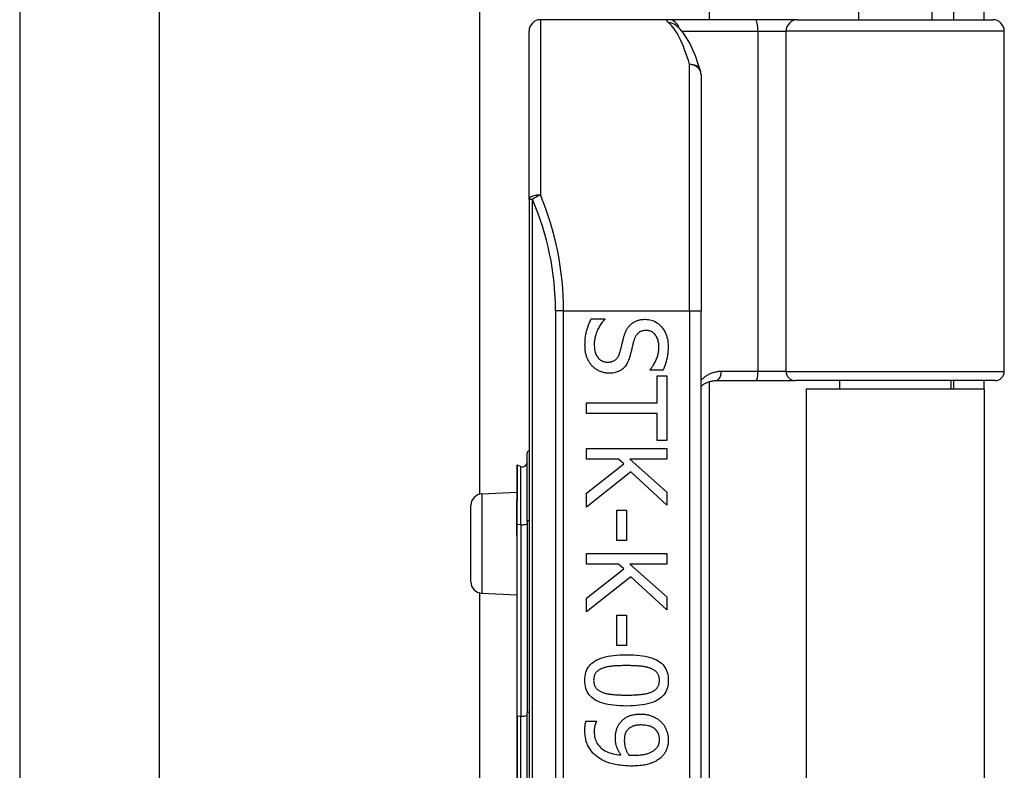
# Model space of a CAD drawing. Header units: inches. Extents: x 0 to 101, y -11 to 66.
# Tile 56 of 118: x 27.5 to 29.58, y 27.81 to 29.4. Entities that reach past the tile are written whole.
import ezdxf

# ---------------------------------------------------------------- set-up
doc = ezdxf.new("R2010")
doc.units = ezdxf.units.IN
doc.header["$LTSCALE"] = 6.067211
doc.header["$MEASUREMENT"] = 0
doc.layers.add('Visible Edges(ANSI)', color=7, linetype='Continuous', lineweight=25)
doc.layers.add('Visible Tangent Edges(ANSI)', color=7, linetype='Continuous', lineweight=25)

msp = doc.modelspace()

# ---------------------------------------------------------------- linework, layer by layer
at = {"layer": 'Visible Edges(ANSI)'}
for p, q in [((28.4689, 28.3965), (28.4689, 41.2476)), ((28.9538, 40.2436), (28.9538, 29.4004)), ((27.496, 29.6419), (27.496, 26.2484)), ((29.2697, 29.5896), (29.2697, 29.4004)), ((29.4249, 29.5896), (29.4249, 29.4004)), ((27.7906, 29.5359), (27.7906, 26.3543)), ((29.4705, 29.4386), (29.4705, 29.4004)), ((29.5358, 29.4004), (29.5358, 29.4386)), ((28.8677, 29.4004), (28.5974, 29.4004)), ((29.0518, 29.4004), (28.8677, 29.4004)), ((28.8834, 29.3889), (28.8828, 29.3893)), ((29.1409, 29.4004), (29.0518, 29.4004)), ((29.1409, 29.4004), (29.554, 29.4004)), ((28.5732, 29.0199), (28.5732, 29.3762)), ((29.5783, 28.656), (29.5783, 29.3762)), ((28.9369, 29.285), (28.9369, 28.7846)), ((28.5732, 29.0199), (28.5732, 26.7015)), ((28.9369, 26.9369), (28.9369, 28.7846)), ((28.7047, 28.7676), (28.7331, 28.7676)), ((28.7331, 28.7676), (28.7331, 28.766)), ((28.8294, 28.6588), (28.8294, 28.6605)), ((28.8563, 28.6588), (28.8294, 28.6588)), ((28.8442, 28.6466), (28.8643, 28.6466)), ((28.8442, 28.5897), (28.8442, 28.6466)), ((28.8643, 28.6466), (28.8643, 28.5102)), ((28.9538, 28.6343), (28.9538, 27.0871)), ((28.9686, 28.6366), (29.0529, 28.6366)), ((29.0529, 28.6366), (29.1361, 28.6366)), ((29.5589, 28.6366), (29.1361, 28.6366)), ((29.2297, 28.6366), (29.2297, 28.6189)), ((29.4649, 28.6366), (29.4649, 28.6189)), ((29.4705, 28.6366), (29.4705, 28.6189)), ((29.5358, 28.6189), (29.5358, 28.6366)), ((29.5358, 28.6189), (29.1589, 28.6189)), ((29.1589, 28.6189), (29.1589, 27.1026)), ((29.5358, 28.6189), (29.5358, 27.1026)), ((28.6946, 28.5671), (28.6946, 28.5897)), ((28.6946, 28.5897), (28.8442, 28.5897)), ((28.8442, 28.5671), (28.6946, 28.5671)), ((28.8442, 28.5102), (28.8442, 28.5671)), ((28.8643, 28.5102), (28.8442, 28.5102)), ((28.6946, 28.493), (28.8643, 28.493)), ((28.6946, 28.4704), (28.6946, 28.493)), ((28.8643, 28.493), (28.8643, 28.4704)), ((28.5691, 28.3389), (28.5691, 28.4835)), ((28.7624, 28.4704), (28.6946, 28.4704)), ((28.7735, 28.4605), (28.7624, 28.4704)), ((28.7863, 28.4704), (28.8643, 28.4008)), ((28.8643, 28.4704), (28.7863, 28.4704)), ((28.5471, 28.4574), (28.5471, 28.3827)), ((28.5561, 28.4548), (28.5477, 28.4579)), ((28.6946, 28.3985), (28.7735, 28.4605)), ((28.7885, 28.4436), (28.6946, 28.3692)), ((28.8643, 28.3733), (28.7885, 28.4436)), ((28.4735, 28.3971), (28.5471, 28.4003)), ((28.5471, 28.3827), (28.5471, 28.3819)), ((28.5471, 28.3326), (28.5471, 28.3819)), ((28.6946, 28.3692), (28.6946, 28.3985)), ((28.8643, 28.4008), (28.8643, 28.3733)), ((28.45, 28.2112), (28.45, 28.3725)), ((28.7585, 28.3626), (28.7792, 28.3626)), ((28.7585, 28.2983), (28.7585, 28.3626)), ((28.7792, 28.3626), (28.7792, 28.2983)), ((28.5471, 28.3326), (28.5471, 28.3168)), ((28.5691, 28.3389), (28.5691, 27.9338)), ((28.5471, 28.3168), (28.5471, 28.3098)), ((28.5471, 28.3098), (28.5471, 27.9274)), ((28.7792, 28.2983), (28.7585, 28.2983)), ((28.6946, 28.271), (28.8643, 28.271)), ((28.6946, 28.2484), (28.6946, 28.271)), ((28.8643, 28.271), (28.8643, 28.2484)), ((28.7624, 28.2484), (28.6946, 28.2484)), ((28.6946, 28.1765), (28.7735, 28.2385)), ((28.7735, 28.2385), (28.7624, 28.2484)), ((28.7863, 28.2484), (28.8643, 28.1788)), ((28.8643, 28.2484), (28.7863, 28.2484)), ((28.7885, 28.2216), (28.6946, 28.1472)), ((28.8643, 28.1513), (28.7885, 28.2216)), ((28.4689, 27.5343), (28.4689, 28.1872)), ((28.4735, 28.1866), (28.5471, 28.1834)), ((28.6946, 28.1472), (28.6946, 28.1765)), ((28.8643, 28.1788), (28.8643, 28.1513)), ((28.7585, 28.1406), (28.7792, 28.1406)), ((28.7585, 28.0763), (28.7585, 28.1406)), ((28.7792, 28.1406), (28.7792, 28.0763)), ((28.7792, 28.0763), (28.7585, 28.0763)), ((28.5471, 27.9274), (28.5471, 27.794)), ((28.5691, 27.7876), (28.5691, 27.9338)), ((28.6936, 27.9164), (28.7155, 27.9164)), ((28.7155, 27.9164), (28.7155, 27.9153))]:
    msp.add_line(p, q, dxfattribs=at)
at = {"layer": 'Visible Edges(ANSI)', "flags": 128}
for points in [[(28.9358, 29.2921), (28.9304, 29.3086), (28.9249, 29.3238), (28.919, 29.3377), (28.9129, 29.3504), (28.9065, 29.3618), (28.8995, 29.3721), (28.8919, 29.3811), (28.8834, 29.3889)], [(28.6915, 28.7119), (28.6916, 28.715), (28.6916, 28.7179), (28.6918, 28.7208), (28.692, 28.7236), (28.6922, 28.7263), (28.6925, 28.729), (28.6928, 28.7316), (28.6932, 28.7341), (28.6937, 28.7365), (28.6942, 28.7388), (28.6948, 28.7411), (28.6954, 28.7433), (28.696, 28.7454), (28.6967, 28.7476), (28.6974, 28.7497), (28.6981, 28.7517), (28.6989, 28.7538), (28.6997, 28.7558), (28.7004, 28.7579), (28.7013, 28.7599), (28.7021, 28.7618), (28.703, 28.7638), (28.7038, 28.7657), (28.7047, 28.7676)], [(28.7331, 28.766), (28.7314, 28.7641), (28.7297, 28.7622), (28.7281, 28.7602), (28.7266, 28.7582), (28.7252, 28.7562), (28.7238, 28.7541), (28.7225, 28.752), (28.7212, 28.7498), (28.72, 28.7476), (28.7189, 28.7454), (28.7178, 28.7431), (28.7168, 28.7408), (28.7159, 28.7384), (28.7151, 28.7361), (28.7143, 28.7338), (28.7136, 28.7315), (28.713, 28.7292), (28.7125, 28.7269), (28.7121, 28.7247), (28.7117, 28.7224), (28.7114, 28.7202), (28.7112, 28.718), (28.7111, 28.7158), (28.7111, 28.7136)], [(28.7881, 28.7554), (28.789, 28.7563), (28.79, 28.7571), (28.791, 28.7579), (28.7921, 28.7586), (28.7931, 28.7593), (28.7942, 28.76), (28.7953, 28.7607), (28.7965, 28.7613), (28.7976, 28.7619), (28.7988, 28.7625), (28.8, 28.763), (28.8013, 28.7635), (28.8026, 28.764), (28.8039, 28.7644), (28.8052, 28.7648), (28.8066, 28.7651), (28.808, 28.7654), (28.8094, 28.7657), (28.8109, 28.7659), (28.8124, 28.7661), (28.814, 28.7662), (28.8155, 28.7663), (28.8171, 28.7664), (28.8188, 28.7664)], [(28.8188, 28.7664), (28.8222, 28.7663), (28.8255, 28.766), (28.8287, 28.7654), (28.8318, 28.7646), (28.8348, 28.7636), (28.8377, 28.7624), (28.8406, 28.7609), (28.8433, 28.7593), (28.846, 28.7574), (28.8485, 28.7552), (28.851, 28.7529), (28.8534, 28.7503), (28.8556, 28.7476), (28.8576, 28.7447), (28.8595, 28.7417), (28.8611, 28.7386), (28.8626, 28.7354), (28.8638, 28.732), (28.8649, 28.7285), (28.8658, 28.7249), (28.8664, 28.7212), (28.8669, 28.7174), (28.8672, 28.7134), (28.8673, 28.7093)], [(28.7731, 28.7273), (28.7735, 28.7288), (28.7739, 28.7302), (28.7743, 28.7316), (28.7748, 28.733), (28.7753, 28.7344), (28.7757, 28.7357), (28.7762, 28.737), (28.7767, 28.7383), (28.7773, 28.7395), (28.7778, 28.7407), (28.7784, 28.7419), (28.7789, 28.7431), (28.7795, 28.7442), (28.7802, 28.7454), (28.7808, 28.7465), (28.7815, 28.7475), (28.7822, 28.7486), (28.783, 28.7496), (28.7838, 28.7507), (28.7846, 28.7516), (28.7854, 28.7526), (28.7863, 28.7536), (28.7872, 28.7545), (28.7881, 28.7554)], [(28.8211, 28.7429), (28.8193, 28.7428), (28.8176, 28.7427), (28.816, 28.7425), (28.8144, 28.7422), (28.8129, 28.7419), (28.8115, 28.7415), (28.8101, 28.7409), (28.8087, 28.7403), (28.8074, 28.7397), (28.8062, 28.7389), (28.8051, 28.7381), (28.804, 28.7372), (28.8029, 28.7362), (28.8019, 28.7351), (28.801, 28.734), (28.8001, 28.7328), (28.7993, 28.7315), (28.7985, 28.7302), (28.7977, 28.7288), (28.797, 28.7273), (28.7964, 28.7258), (28.7958, 28.7242), (28.7952, 28.7225), (28.7947, 28.7207)], [(28.8478, 28.7078), (28.8477, 28.7104), (28.8476, 28.7129), (28.8473, 28.7153), (28.847, 28.7176), (28.8465, 28.7198), (28.8459, 28.722), (28.8453, 28.7241), (28.8445, 28.7261), (28.8436, 28.728), (28.8427, 28.7298), (28.8416, 28.7315), (28.8404, 28.7332), (28.8392, 28.7347), (28.8378, 28.7361), (28.8365, 28.7374), (28.835, 28.7386), (28.8335, 28.7396), (28.8319, 28.7405), (28.8303, 28.7412), (28.8286, 28.7418), (28.8268, 28.7423), (28.825, 28.7426), (28.8231, 28.7428), (28.8211, 28.7429)], [(28.7654, 28.6967), (28.7658, 28.698), (28.7661, 28.6992), (28.7665, 28.7005), (28.7668, 28.7017), (28.7671, 28.703), (28.7674, 28.7042), (28.7677, 28.7054), (28.768, 28.7065), (28.7683, 28.7077), (28.7686, 28.7088), (28.7689, 28.7099), (28.7691, 28.711), (28.7694, 28.7122), (28.7696, 28.7133), (28.7699, 28.7145), (28.7702, 28.7158), (28.7705, 28.717), (28.7709, 28.7184), (28.7712, 28.7198), (28.7716, 28.7212), (28.7719, 28.7227), (28.7723, 28.7242), (28.7727, 28.7257), (28.7731, 28.7273)], [(28.7947, 28.7207), (28.7944, 28.7195), (28.794, 28.7183), (28.7937, 28.717), (28.7934, 28.7156), (28.793, 28.7142), (28.7926, 28.7128), (28.7923, 28.7113), (28.7919, 28.7098), (28.7915, 28.7082), (28.7911, 28.7066), (28.7907, 28.7049), (28.7903, 28.7032), (28.7899, 28.7015), (28.7895, 28.6998), (28.7891, 28.6982), (28.7887, 28.6967), (28.7883, 28.6952), (28.7879, 28.6937), (28.7875, 28.6923), (28.7872, 28.6909), (28.7868, 28.6896), (28.7865, 28.6883), (28.7861, 28.6871), (28.7858, 28.6859)], [(28.7069, 28.6676), (28.7057, 28.669), (28.7046, 28.6704), (28.7034, 28.6718), (28.7024, 28.6733), (28.7013, 28.6748), (28.7004, 28.6763), (28.6994, 28.6779), (28.6986, 28.6794), (28.6977, 28.6811), (28.697, 28.6827), (28.6962, 28.6844), (28.6955, 28.6861), (28.6949, 28.6878), (28.6943, 28.6897), (28.6938, 28.6916), (28.6933, 28.6935), (28.6929, 28.6956), (28.6925, 28.6977), (28.6922, 28.6999), (28.692, 28.7022), (28.6918, 28.7045), (28.6916, 28.7069), (28.6916, 28.7094), (28.6915, 28.7119)], [(28.7111, 28.7136), (28.7111, 28.7105), (28.7113, 28.7076), (28.7116, 28.7048), (28.7119, 28.7021), (28.7124, 28.6996), (28.713, 28.6972), (28.7137, 28.6949), (28.7145, 28.6927), (28.7154, 28.6907), (28.7165, 28.6888), (28.7176, 28.687), (28.7188, 28.6853), (28.7202, 28.6838), (28.7216, 28.6824), (28.723, 28.6811), (28.7246, 28.68), (28.7262, 28.679), (28.7279, 28.6782), (28.7296, 28.6774), (28.7314, 28.6768), (28.7333, 28.6764), (28.7353, 28.676), (28.7373, 28.6758), (28.7394, 28.6758)], [(28.7394, 28.6758), (28.7411, 28.6758), (28.7427, 28.6759), (28.7443, 28.6761), (28.7458, 28.6763), (28.7472, 28.6766), (28.7486, 28.677), (28.75, 28.6775), (28.7513, 28.678), (28.7525, 28.6786), (28.7537, 28.6792), (28.7548, 28.68), (28.7559, 28.6808), (28.7569, 28.6817), (28.7579, 28.6826), (28.7589, 28.6837), (28.7598, 28.6848), (28.7606, 28.686), (28.7614, 28.6873), (28.7622, 28.6886), (28.7629, 28.6901), (28.7636, 28.6916), (28.7643, 28.6932), (28.7648, 28.6949), (28.7654, 28.6967)], [(28.8294, 28.6605), (28.8306, 28.6619), (28.8318, 28.6633), (28.8329, 28.6648), (28.8341, 28.6664), (28.8352, 28.668), (28.8363, 28.6697), (28.8374, 28.6715), (28.8384, 28.6733), (28.8394, 28.6752), (28.8404, 28.6772), (28.8414, 28.6792), (28.8423, 28.6813), (28.8432, 28.6834), (28.844, 28.6855), (28.8447, 28.6877), (28.8453, 28.6898), (28.8459, 28.692), (28.8464, 28.6942), (28.8468, 28.6964), (28.8472, 28.6987), (28.8474, 28.7009), (28.8476, 28.7032), (28.8477, 28.7055), (28.8478, 28.7078)], [(28.8673, 28.7093), (28.8673, 28.7069), (28.8672, 28.7046), (28.8671, 28.7023), (28.867, 28.7), (28.8668, 28.6977), (28.8666, 28.6954), (28.8664, 28.6932), (28.8661, 28.691), (28.8657, 28.6888), (28.8654, 28.6866), (28.8649, 28.6845), (28.8645, 28.6824), (28.864, 28.6803), (28.8635, 28.6782), (28.8629, 28.6761), (28.8623, 28.6741), (28.8617, 28.6721), (28.861, 28.6702), (28.8603, 28.6682), (28.8596, 28.6663), (28.8588, 28.6644), (28.858, 28.6625), (28.8572, 28.6607), (28.8563, 28.6588)], [(28.7858, 28.6859), (28.7848, 28.6831), (28.7838, 28.6804), (28.7827, 28.6778), (28.7816, 28.6753), (28.7803, 28.673), (28.779, 28.6708), (28.7776, 28.6687), (28.7762, 28.6668), (28.7747, 28.665), (28.773, 28.6633), (28.7714, 28.6618), (28.7696, 28.6604), (28.7678, 28.6591), (28.7659, 28.6579), (28.7639, 28.6568), (28.7618, 28.6558), (28.7597, 28.655), (28.7575, 28.6543), (28.7553, 28.6537), (28.753, 28.6531), (28.7506, 28.6527), (28.7481, 28.6525), (28.7456, 28.6523), (28.743, 28.6522)], [(28.743, 28.6522), (28.7413, 28.6523), (28.7396, 28.6524), (28.738, 28.6525), (28.7363, 28.6527), (28.7347, 28.6529), (28.733, 28.6533), (28.7314, 28.6536), (28.7298, 28.654), (28.7281, 28.6545), (28.7265, 28.6551), (28.7249, 28.6557), (28.7233, 28.6563), (28.7217, 28.657), (28.7202, 28.6577), (28.7187, 28.6585), (28.7172, 28.6594), (28.7158, 28.6602), (28.7144, 28.6612), (28.7131, 28.6621), (28.7118, 28.6631), (28.7105, 28.6642), (28.7093, 28.6653), (28.7081, 28.6665), (28.7069, 28.6676)], [(28.9369, 28.6248), (28.9379, 28.6257), (28.939, 28.6266), (28.9402, 28.6274), (28.9413, 28.6282), (28.9425, 28.629), (28.9437, 28.6297), (28.9449, 28.6304), (28.9461, 28.6311), (28.9474, 28.6317), (28.9486, 28.6323), (28.9499, 28.6329), (28.9513, 28.6334), (28.9526, 28.6339), (28.954, 28.6344), (28.9554, 28.6348), (28.9568, 28.6352), (28.9582, 28.6355), (28.9596, 28.6358), (28.9611, 28.6361), (28.9626, 28.6363), (28.9641, 28.6364), (28.9656, 28.6366), (28.9671, 28.6366), (28.9686, 28.6366)], [(28.691, 28.0023), (28.6911, 28.0069), (28.6916, 28.0113), (28.6923, 28.0154), (28.6934, 28.0194), (28.6948, 28.0231), (28.6964, 28.0267), (28.6984, 28.03), (28.7007, 28.0331), (28.7032, 28.036), (28.7061, 28.0387), (28.7093, 28.0412), (28.7128, 28.0435), (28.7166, 28.0456), (28.7207, 28.0475), (28.7251, 28.0493), (28.7299, 28.0508), (28.7349, 28.0522), (28.7403, 28.0534), (28.746, 28.0544), (28.752, 28.0552), (28.7584, 28.0559), (28.765, 28.0563), (28.772, 28.0566), (28.7793, 28.0567)], [(28.7793, 28.0567), (28.7868, 28.0566), (28.7939, 28.0563), (28.8007, 28.0558), (28.8072, 28.0552), (28.8133, 28.0544), (28.8191, 28.0534), (28.8245, 28.0522), (28.8296, 28.0508), (28.8343, 28.0492), (28.8387, 28.0475), (28.8428, 28.0455), (28.8465, 28.0434), (28.8499, 28.0411), (28.853, 28.0386), (28.8558, 28.0359), (28.8583, 28.0329), (28.8605, 28.0298), (28.8624, 28.0265), (28.864, 28.023), (28.8654, 28.0193), (28.8664, 28.0153), (28.8671, 28.0112), (28.8676, 28.0069), (28.8677, 28.0023)], [(28.7281, 28.0278), (28.7267, 28.0272), (28.7253, 28.0266), (28.724, 28.026), (28.7227, 28.0253), (28.7215, 28.0245), (28.7203, 28.0238), (28.7192, 28.023), (28.7182, 28.0221), (28.7172, 28.0212), (28.7163, 28.0203), (28.7154, 28.0194), (28.7146, 28.0184), (28.7138, 28.0173), (28.7131, 28.0162), (28.7125, 28.0151), (28.7119, 28.0139), (28.7114, 28.0126), (28.711, 28.0113), (28.7107, 28.0099), (28.7104, 28.0085), (28.7101, 28.0071), (28.71, 28.0055), (28.7099, 28.004), (28.7098, 28.0023)], [(28.7793, 28.0336), (28.7764, 28.0336), (28.7735, 28.0335), (28.7707, 28.0335), (28.768, 28.0334), (28.7654, 28.0334), (28.7629, 28.0333), (28.7604, 28.0332), (28.7581, 28.0331), (28.7558, 28.0329), (28.7536, 28.0328), (28.7515, 28.0326), (28.7494, 28.0325), (28.7475, 28.0323), (28.7455, 28.032), (28.7436, 28.0318), (28.7418, 28.0315), (28.7399, 28.0311), (28.7381, 28.0307), (28.7364, 28.0303), (28.7346, 28.0299), (28.733, 28.0294), (28.7313, 28.0289), (28.7297, 28.0284), (28.7281, 28.0278)], [(28.831, 28.0276), (28.8295, 28.0282), (28.828, 28.0287), (28.8264, 28.0292), (28.8247, 28.0297), (28.823, 28.0301), (28.8212, 28.0305), (28.8194, 28.0309), (28.8174, 28.0313), (28.8155, 28.0316), (28.8134, 28.0319), (28.8113, 28.0321), (28.8091, 28.0323), (28.8069, 28.0325), (28.8046, 28.0327), (28.8023, 28.0329), (28.8, 28.033), (28.7975, 28.0331), (28.7951, 28.0333), (28.7926, 28.0333), (28.79, 28.0334), (28.7874, 28.0335), (28.7847, 28.0335), (28.782, 28.0336), (28.7793, 28.0336)], [(28.8489, 28.0023), (28.8489, 28.0039), (28.8488, 28.0054), (28.8486, 28.0069), (28.8484, 28.0083), (28.8481, 28.0097), (28.8478, 28.011), (28.8474, 28.0123), (28.8469, 28.0135), (28.8464, 28.0147), (28.8458, 28.0158), (28.8451, 28.0169), (28.8444, 28.018), (28.8436, 28.019), (28.8428, 28.0199), (28.8419, 28.0209), (28.8409, 28.0217), (28.8399, 28.0226), (28.8388, 28.0234), (28.8377, 28.0242), (28.8365, 28.025), (28.8352, 28.0257), (28.8339, 28.0264), (28.8325, 28.027), (28.831, 28.0276)], [(28.7794, 27.9481), (28.772, 27.9482), (28.7649, 27.9485), (28.7581, 27.949), (28.7517, 27.9496), (28.7456, 27.9505), (28.7398, 27.9515), (28.7344, 27.9527), (28.7293, 27.954), (28.7246, 27.9556), (28.7202, 27.9574), (28.7161, 27.9593), (28.7124, 27.9614), (28.709, 27.9637), (28.7058, 27.9662), (28.703, 27.969), (28.7005, 27.9719), (28.6983, 27.975), (28.6963, 27.9783), (28.6947, 27.9818), (28.6934, 27.9855), (28.6923, 27.9894), (28.6916, 27.9935), (28.6911, 27.9978), (28.691, 28.0023)], [(28.7098, 28.0023), (28.7099, 28.0008), (28.71, 27.9993), (28.7101, 27.9979), (28.7103, 27.9965), (28.7106, 27.9951), (28.7109, 27.9938), (28.7114, 27.9925), (28.7118, 27.9913), (28.7123, 27.9901), (28.7129, 27.989), (28.7136, 27.9879), (28.7143, 27.9869), (28.7151, 27.9859), (28.7159, 27.9849), (28.7168, 27.984), (28.7178, 27.9831), (28.7188, 27.9822), (28.7199, 27.9814), (28.721, 27.9806), (28.7222, 27.9799), (28.7235, 27.9792), (28.7249, 27.9785), (28.7263, 27.9779), (28.7277, 27.9773)], [(28.8677, 28.0023), (28.8676, 27.9978), (28.8671, 27.9934), (28.8664, 27.9893), (28.8653, 27.9854), (28.8639, 27.9816), (28.8622, 27.9781), (28.8602, 27.9748), (28.858, 27.9717), (28.8554, 27.9688), (28.8524, 27.9661), (28.8492, 27.9636), (28.8457, 27.9613), (28.8419, 27.9592), (28.8378, 27.9573), (28.8333, 27.9555), (28.8286, 27.954), (28.8235, 27.9526), (28.8181, 27.9514), (28.8125, 27.9504), (28.8065, 27.9496), (28.8002, 27.949), (28.7936, 27.9485), (28.7867, 27.9482), (28.7794, 27.9481)], [(28.8313, 27.9774), (28.8327, 27.978), (28.8341, 27.9787), (28.8354, 27.9793), (28.8366, 27.98), (28.8378, 27.9808), (28.8389, 27.9815), (28.84, 27.9823), (28.841, 27.9832), (28.8419, 27.984), (28.8428, 27.9849), (28.8436, 27.9859), (28.8444, 27.9869), (28.8451, 27.9879), (28.8458, 27.989), (28.8464, 27.9901), (28.8469, 27.9912), (28.8474, 27.9925), (28.8478, 27.9937), (28.8481, 27.995), (28.8484, 27.9964), (28.8486, 27.9978), (28.8488, 27.9993), (28.8489, 28.0008), (28.8489, 28.0023)], [(28.7277, 27.9773), (28.7291, 27.9768), (28.7306, 27.9763), (28.7322, 27.9758), (28.7338, 27.9753), (28.7355, 27.9749), (28.7372, 27.9745), (28.739, 27.9741), (28.7409, 27.9738), (28.7428, 27.9734), (28.7448, 27.9731), (28.7469, 27.9729), (28.749, 27.9726), (28.7512, 27.9724), (28.7535, 27.9722), (28.7558, 27.972), (28.7582, 27.9719), (28.7606, 27.9717), (28.7631, 27.9716), (28.7657, 27.9715), (28.7683, 27.9714), (28.771, 27.9713), (28.7737, 27.9713), (28.7765, 27.9713), (28.7794, 27.9713)], [(28.7794, 27.9713), (28.7823, 27.9713), (28.7851, 27.9713), (28.7879, 27.9713), (28.7906, 27.9714), (28.7932, 27.9715), (28.7957, 27.9716), (28.7982, 27.9717), (28.8007, 27.9719), (28.803, 27.972), (28.8053, 27.9722), (28.8076, 27.9724), (28.8098, 27.9726), (28.8119, 27.9729), (28.8139, 27.9731), (28.8159, 27.9734), (28.8179, 27.9738), (28.8197, 27.9741), (28.8216, 27.9745), (28.8233, 27.9749), (28.825, 27.9754), (28.8267, 27.9759), (28.8283, 27.9764), (28.8298, 27.9769), (28.8313, 27.9774)], [(28.7658, 27.9127), (28.767, 27.9141), (28.7682, 27.9156), (28.7695, 27.9169), (28.7709, 27.9182), (28.7723, 27.9195), (28.7737, 27.9206), (28.7752, 27.9218), (28.7768, 27.9228), (28.7784, 27.9238), (28.78, 27.9247), (28.7817, 27.9256), (28.7835, 27.9264), (28.7853, 27.9272), (28.7872, 27.9278), (28.7891, 27.9285), (28.7911, 27.929), (28.7931, 27.9295), (28.7952, 27.9299), (28.7974, 27.9303), (28.7996, 27.9306), (28.8019, 27.9308), (28.8043, 27.931), (28.8067, 27.9311), (28.8091, 27.9311)], [(28.8091, 27.9311), (28.8113, 27.9311), (28.8134, 27.931), (28.8155, 27.9308), (28.8176, 27.9306), (28.8196, 27.9304), (28.8217, 27.93), (28.8236, 27.9296), (28.8256, 27.9292), (28.8275, 27.9287), (28.8294, 27.9281), (28.8312, 27.9275), (28.8331, 27.9268), (28.8349, 27.9261), (28.8366, 27.9253), (28.8383, 27.9245), (28.84, 27.9236), (28.8416, 27.9227), (28.8432, 27.9218), (28.8447, 27.9208), (28.8462, 27.9197), (28.8477, 27.9187), (28.8491, 27.9175), (28.8504, 27.9164), (28.8518, 27.9151)], [(28.6913, 27.8971), (28.6913, 27.8979), (28.6913, 27.8986), (28.6913, 27.8994), (28.6913, 27.9002), (28.6913, 27.901), (28.6914, 27.9018), (28.6914, 27.9026), (28.6915, 27.9034), (28.6915, 27.9043), (28.6916, 27.9051), (28.6917, 27.906), (28.6917, 27.9068), (28.6918, 27.9077), (28.6919, 27.9085), (28.692, 27.9093), (28.6922, 27.9102), (28.6923, 27.911), (28.6924, 27.9118), (28.6926, 27.9126), (28.6928, 27.9134), (28.693, 27.9141), (28.6932, 27.9149), (28.6934, 27.9156), (28.6936, 27.9164)], [(28.7155, 27.9153), (28.7152, 27.9148), (28.7149, 27.9142), (28.7147, 27.9136), (28.7144, 27.913), (28.7141, 27.9123), (28.7139, 27.9116), (28.7136, 27.9108), (28.7134, 27.91), (28.7131, 27.9092), (28.7129, 27.9083), (28.7126, 27.9073), (28.7124, 27.9063), (28.7121, 27.9053), (28.7119, 27.9043), (28.7117, 27.9033), (28.7116, 27.9023), (28.7114, 27.9013), (28.7113, 27.9002), (28.7112, 27.8992), (28.7111, 27.8982), (28.711, 27.8972), (28.711, 27.8962), (28.7109, 27.8951), (28.7109, 27.8941)], [(28.7558, 27.8799), (28.7558, 27.8815), (28.7558, 27.883), (28.7559, 27.8845), (28.756, 27.886), (28.7561, 27.8874), (28.7563, 27.8889), (28.7565, 27.8903), (28.7567, 27.8917), (28.7569, 27.8931), (28.7572, 27.8944), (28.7575, 27.8957), (28.7578, 27.8971), (28.7582, 27.8983), (28.7586, 27.8996), (28.7591, 27.9009), (28.7596, 27.9022), (28.7602, 27.9035), (28.7609, 27.9048), (28.7616, 27.9061), (28.7623, 27.9074), (28.7631, 27.9087), (28.7639, 27.9101), (28.7649, 27.9114), (28.7658, 27.9127)], [(28.8101, 27.908), (28.8083, 27.908), (28.8066, 27.9079), (28.805, 27.9078), (28.8034, 27.9077), (28.8018, 27.9075), (28.8003, 27.9073), (28.7989, 27.907), (28.7975, 27.9068), (28.7961, 27.9064), (28.7948, 27.9061), (28.7936, 27.9057), (28.7924, 27.9052), (28.7913, 27.9048), (28.7902, 27.9042), (28.7891, 27.9037), (28.788, 27.903), (28.787, 27.9024), (28.786, 27.9017), (28.785, 27.9009), (28.7841, 27.9001), (28.7831, 27.8993), (28.7822, 27.8984), (28.7814, 27.8974), (28.7805, 27.8964)], [(28.8492, 27.8773), (28.8491, 27.8796), (28.8489, 27.8818), (28.8485, 27.884), (28.848, 27.886), (28.8474, 27.888), (28.8467, 27.8899), (28.8457, 27.8917), (28.8447, 27.8935), (28.8435, 27.8951), (28.8422, 27.8967), (28.8407, 27.8982), (28.8391, 27.8997), (28.8374, 27.901), (28.8355, 27.9022), (28.8335, 27.9033), (28.8314, 27.9043), (28.8292, 27.9052), (28.8268, 27.9059), (28.8244, 27.9065), (28.8218, 27.9071), (28.819, 27.9075), (28.8162, 27.9078), (28.8132, 27.9079), (28.8101, 27.908)], [(28.8518, 27.9151), (28.853, 27.9139), (28.8542, 27.9127), (28.8553, 27.9114), (28.8564, 27.9101), (28.8575, 27.9087), (28.8585, 27.9073), (28.8595, 27.9059), (28.8604, 27.9043), (28.8612, 27.9028), (28.862, 27.9012), (28.8628, 27.8996), (28.8635, 27.8979), (28.8642, 27.8962), (28.8648, 27.8945), (28.8654, 27.8927), (28.8659, 27.891), (28.8663, 27.8893), (28.8667, 27.8876), (28.867, 27.8859), (28.8673, 27.8841), (28.8675, 27.8824), (28.8676, 27.8807), (28.8677, 27.8789), (28.8677, 27.8772)], [(28.7184, 27.8398), (28.7162, 27.8414), (28.7141, 27.8431), (28.7121, 27.8449), (28.7102, 27.8467), (28.7084, 27.8486), (28.7067, 27.8505), (28.7051, 27.8525), (28.7035, 27.8546), (28.7021, 27.8567), (28.7007, 27.8588), (28.6994, 27.861), (28.6982, 27.8633), (28.6971, 27.8656), (28.6961, 27.868), (28.6952, 27.8706), (28.6943, 27.8732), (28.6936, 27.8758), (28.693, 27.8786), (28.6925, 27.8815), (28.692, 27.8844), (28.6917, 27.8875), (28.6915, 27.8906), (28.6913, 27.8938), (28.6913, 27.8971)], [(28.7109, 27.8941), (28.711, 27.8904), (28.7113, 27.8869), (28.7118, 27.8835), (28.7126, 27.8803), (28.7135, 27.8772), (28.7146, 27.8742), (28.7159, 27.8713), (28.7175, 27.8686), (28.7192, 27.866), (28.7212, 27.8636), (28.7233, 27.8613), (28.7256, 27.8591), (28.7282, 27.857), (28.7309, 27.8552), (28.7338, 27.8534), (28.7368, 27.8518), (28.7401, 27.8504), (28.7435, 27.8491), (28.7471, 27.848), (28.7508, 27.847), (28.7548, 27.8462), (28.7589, 27.8455), (28.7631, 27.845), (28.7676, 27.8446)], [(28.7805, 27.8964), (28.7799, 27.8957), (28.7794, 27.8949), (28.7789, 27.8942), (28.7784, 27.8934), (28.778, 27.8926), (28.7776, 27.8918), (28.7772, 27.8909), (28.7768, 27.8901), (28.7765, 27.8892), (28.7762, 27.8884), (28.776, 27.8875), (28.7758, 27.8866), (28.7756, 27.8857), (28.7754, 27.8848), (28.7753, 27.8838), (28.7751, 27.8829), (28.775, 27.8819), (28.7749, 27.8809), (28.7748, 27.88), (28.7747, 27.879), (28.7747, 27.8779), (28.7746, 27.8769), (28.7746, 27.8759), (28.7746, 27.8748)], [(28.7676, 27.8446), (28.7666, 27.8461), (28.7656, 27.8476), (28.7647, 27.8491), (28.7638, 27.8505), (28.763, 27.852), (28.7623, 27.8534), (28.7615, 27.8549), (28.7608, 27.8563), (28.7602, 27.8577), (28.7596, 27.8591), (28.7591, 27.8605), (28.7586, 27.8619), (28.7581, 27.8633), (28.7577, 27.8647), (28.7574, 27.8661), (28.757, 27.8676), (28.7567, 27.869), (28.7565, 27.8705), (28.7563, 27.8721), (28.7561, 27.8736), (28.7559, 27.8751), (28.7558, 27.8767), (28.7558, 27.8783), (28.7558, 27.8799)], [(28.7746, 27.8748), (28.7746, 27.8736), (28.7747, 27.8724), (28.7748, 27.8711), (28.7749, 27.8699), (28.7751, 27.8686), (28.7752, 27.8673), (28.7755, 27.866), (28.7757, 27.8646), (28.776, 27.8633), (28.7764, 27.8619), (28.7768, 27.8605), (28.7772, 27.8592), (28.7776, 27.8578), (28.7781, 27.8564), (28.7785, 27.8551), (28.779, 27.8538), (28.7796, 27.8525), (28.7801, 27.8513), (28.7807, 27.8501), (28.7813, 27.8489), (28.7819, 27.8477), (28.7826, 27.8466), (28.7833, 27.8455), (28.784, 27.8444)], [(28.8395, 27.856), (28.8404, 27.8568), (28.8413, 27.8576), (28.8421, 27.8585), (28.8428, 27.8593), (28.8435, 27.8602), (28.8442, 27.861), (28.8448, 27.8618), (28.8453, 27.8627), (28.8459, 27.8635), (28.8463, 27.8644), (28.8467, 27.8652), (28.8471, 27.8661), (28.8474, 27.867), (28.8477, 27.8678), (28.848, 27.8687), (28.8482, 27.8696), (28.8485, 27.8706), (28.8486, 27.8715), (28.8488, 27.8724), (28.8489, 27.8734), (28.849, 27.8743), (28.8491, 27.8753), (28.8491, 27.8763), (28.8492, 27.8773)], [(28.8677, 27.8772), (28.8677, 27.8752), (28.8676, 27.8733), (28.8675, 27.8715), (28.8673, 27.8696), (28.8671, 27.8678), (28.8668, 27.866), (28.8664, 27.8643), (28.866, 27.8626), (28.8655, 27.8609), (28.865, 27.8592), (28.8644, 27.8576), (28.8638, 27.856), (28.8631, 27.8544), (28.8624, 27.8529), (28.8616, 27.8514), (28.8608, 27.8499), (28.8599, 27.8485), (28.859, 27.8471), (28.858, 27.8458), (28.857, 27.8444), (28.856, 27.8431), (28.8548, 27.8419), (28.8537, 27.8407), (28.8525, 27.8395)], [(28.784, 27.8444), (28.7842, 27.8444), (28.7845, 27.8444), (28.7849, 27.8444), (28.7852, 27.8443), (28.7855, 27.8443), (28.7859, 27.8443), (28.7863, 27.8443), (28.7867, 27.8443), (28.7871, 27.8442), (28.7875, 27.8442), (28.788, 27.8442), (28.7884, 27.8442), (28.7889, 27.8441), (28.7894, 27.8441), (28.7899, 27.8441), (28.7904, 27.8441), (28.7909, 27.8441), (28.7914, 27.8441), (28.7919, 27.8441), (28.7925, 27.844), (28.793, 27.844), (28.7936, 27.844), (28.7941, 27.844), (28.7947, 27.844)], [(28.7947, 27.844), (28.7975, 27.844), (28.8003, 27.8441), (28.8029, 27.8442), (28.8055, 27.8444), (28.8079, 27.8446), (28.8103, 27.8448), (28.8126, 27.8451), (28.8148, 27.8454), (28.8169, 27.8458), (28.819, 27.8462), (28.8209, 27.8467), (28.8228, 27.8472), (28.8245, 27.8477), (28.8262, 27.8483), (28.8279, 27.8489), (28.8294, 27.8496), (28.8309, 27.8503), (28.8324, 27.851), (28.8337, 27.8517), (28.835, 27.8525), (28.8363, 27.8533), (28.8374, 27.8542), (28.8385, 27.8551), (28.8395, 27.856)], [(28.7896, 27.8211), (28.7861, 27.8211), (28.7827, 27.8212), (28.7792, 27.8214), (28.7758, 27.8216), (28.7725, 27.8219), (28.7691, 27.8222), (28.7658, 27.8227), (28.7625, 27.8232), (28.7593, 27.8237), (28.7561, 27.8244), (28.7529, 27.825), (28.7497, 27.8258), (28.7466, 27.8266), (28.7436, 27.8275), (28.7407, 27.8285), (28.7379, 27.8295), (28.7351, 27.8305), (28.7325, 27.8317), (28.7299, 27.8329), (28.7274, 27.8341), (28.725, 27.8354), (28.7227, 27.8368), (28.7205, 27.8383), (28.7184, 27.8398)], [(28.8525, 27.8395), (28.8509, 27.838), (28.8492, 27.8367), (28.8474, 27.8353), (28.8456, 27.8341), (28.8437, 27.8328), (28.8417, 27.8317), (28.8396, 27.8306), (28.8374, 27.8295), (28.8352, 27.8285), (28.8329, 27.8276), (28.8305, 27.8267), (28.828, 27.8259), (28.8254, 27.8251), (28.8227, 27.8244), (28.8199, 27.8238), (28.817, 27.8232), (28.814, 27.8227), (28.8108, 27.8223), (28.8076, 27.8219), (28.8042, 27.8216), (28.8007, 27.8214), (28.7971, 27.8212), (28.7934, 27.8211), (28.7896, 27.8211)]]:
    msp.add_lwpolyline(points, dxfattribs=at)
at = {"layer": 'Visible Edges(ANSI)'}
for centre, radius, start, end in [((28.5974, 29.3762), 0.0242, 90, 180), ((29.554, 29.3762), 0.0242, 0, 90), ((28.9126, 29.285), 0.0242, 0, 17.0415), ((29.5589, 28.656), 0.0194, 270, 0), ((28.574, 28.4835), 0.00485, 100.0205, 180), ((28.5476, 28.4574), 0.000485, 70, 180), ((28.5594, 28.4639), 0.0097, 250, 0), ((28.4746, 28.3725), 0.0246, 92.5, 180), ((28.4746, 28.2112), 0.0246, 180, 267.5)]:
    msp.add_arc(centre, radius, start, end, dxfattribs=at)
at = {"layer": 'Visible Tangent Edges(ANSI)'}
for p, q in [((28.5974, 29.4004), (28.5974, 29.0296)), ((28.8963, 29.3762), (29.0573, 29.3762)), ((29.0573, 29.3762), (29.0573, 28.656)), ((29.0573, 29.3762), (29.1167, 29.3762)), ((29.5783, 29.3762), (29.1167, 29.3762)), ((29.1167, 28.656), (29.1167, 29.3762)), ((28.9126, 28.7846), (28.9126, 29.3055)), ((28.5803, 29.0199), (28.5732, 29.0199)), ((28.5803, 26.7015), (28.5803, 29.0199)), ((28.6462, 28.7846), (28.6291, 28.7846)), ((28.6291, 28.7846), (28.6291, 26.9369)), ((28.6462, 28.7846), (28.9126, 28.7846)), ((28.6462, 26.9369), (28.6462, 28.7846)), ((28.9126, 28.7846), (28.9126, 26.9369)), ((28.9126, 28.7846), (28.9369, 28.7846)), ((29.0573, 28.656), (28.9799, 28.656)), ((29.1167, 28.656), (29.0573, 28.656)), ((29.1167, 28.656), (29.5783, 28.656)), ((28.5477, 28.4579), (28.5477, 28.3829)), ((28.5561, 28.3319), (28.5561, 28.4548)), ((28.4735, 28.3971), (28.4735, 28.1866)), ((28.5474, 28.382), (28.5474, 28.3327)), ((28.5474, 28.3169), (28.5474, 28.3327)), ((28.5474, 28.3327), (28.5561, 28.3319)), ((28.5561, 28.3319), (28.5561, 27.9268)), ((28.5477, 27.9276), (28.5477, 28.3099)), ((28.5477, 27.9276), (28.5477, 27.7939)), ((28.5477, 27.9276), (28.5561, 27.9268)), ((28.5561, 27.7947), (28.5561, 27.9268))]:
    msp.add_line(p, q, dxfattribs=at)
at = {"layer": 'Visible Tangent Edges(ANSI)', "flags": 128}
for points in [[(28.8677, 29.4004), (28.8671, 29.4004), (28.8666, 29.4004), (28.8661, 29.4003), (28.8656, 29.4003), (28.8652, 29.4001), (28.8649, 29.4), (28.8646, 29.3999), (28.8644, 29.3997), (28.8643, 29.3995), (28.8642, 29.3993), (28.8641, 29.399), (28.8641, 29.3987), (28.8642, 29.3984), (28.8643, 29.3981), (28.8645, 29.3978), (28.8647, 29.3974), (28.865, 29.397), (28.8653, 29.3966), (28.8657, 29.3962), (28.8662, 29.3957), (28.8667, 29.3952), (28.8673, 29.3947), (28.8679, 29.3942), (28.8685, 29.3937)], [(28.9799, 28.656), (28.9778, 28.656), (28.9757, 28.6559), (28.9736, 28.6557), (28.9716, 28.6554), (28.9696, 28.6551), (28.9676, 28.6547), (28.9656, 28.6542), (28.9636, 28.6537), (28.9617, 28.6531), (28.9599, 28.6525), (28.958, 28.6517), (28.9562, 28.651), (28.9544, 28.6501), (28.9526, 28.6492), (28.9509, 28.6483), (28.9492, 28.6473), (28.9476, 28.6462), (28.9459, 28.6451), (28.9443, 28.644), (28.9428, 28.6427), (28.9412, 28.6415), (28.9398, 28.6402), (28.9383, 28.6388), (28.9369, 28.6373)], [(28.5474, 28.382), (28.5474, 28.3821), (28.5474, 28.3821), (28.5473, 28.3822), (28.5473, 28.3822), (28.5473, 28.3823), (28.5473, 28.3823), (28.5473, 28.3823), (28.5472, 28.3824), (28.5472, 28.3824), (28.5472, 28.3824), (28.5472, 28.3824), (28.5472, 28.3825), (28.5472, 28.3825), (28.5471, 28.3825), (28.5471, 28.3825), (28.5471, 28.3825), (28.5471, 28.3826), (28.5471, 28.3826), (28.5471, 28.3826), (28.5471, 28.3826), (28.5471, 28.3826), (28.5471, 28.3826), (28.5471, 28.3826), (28.5471, 28.3827)], [(28.5474, 28.382), (28.5474, 28.3821), (28.5474, 28.3821), (28.5475, 28.3821), (28.5475, 28.3822), (28.5475, 28.3822), (28.5475, 28.3822), (28.5476, 28.3823), (28.5476, 28.3823), (28.5476, 28.3823), (28.5476, 28.3824), (28.5476, 28.3824), (28.5476, 28.3824), (28.5476, 28.3825), (28.5477, 28.3825), (28.5477, 28.3825), (28.5477, 28.3826), (28.5477, 28.3826), (28.5477, 28.3827), (28.5477, 28.3827), (28.5477, 28.3827), (28.5477, 28.3828), (28.5477, 28.3828), (28.5477, 28.3829), (28.5477, 28.3829)], [(28.5471, 28.3098), (28.5471, 28.3101), (28.5471, 28.3104), (28.5471, 28.3107), (28.5471, 28.311), (28.5471, 28.3113), (28.5471, 28.3116), (28.5471, 28.3119), (28.5471, 28.3122), (28.5471, 28.3125), (28.5472, 28.3128), (28.5472, 28.3131), (28.5472, 28.3134), (28.5472, 28.3137), (28.5472, 28.314), (28.5472, 28.3143), (28.5473, 28.3146), (28.5473, 28.3149), (28.5473, 28.3152), (28.5473, 28.3154), (28.5473, 28.3157), (28.5473, 28.316), (28.5474, 28.3163), (28.5474, 28.3166), (28.5474, 28.3169)], [(28.5477, 28.3099), (28.5477, 28.3102), (28.5477, 28.3105), (28.5477, 28.3108), (28.5477, 28.3111), (28.5477, 28.3114), (28.5477, 28.3117), (28.5477, 28.312), (28.5477, 28.3123), (28.5477, 28.3125), (28.5476, 28.3128), (28.5476, 28.3131), (28.5476, 28.3134), (28.5476, 28.3137), (28.5476, 28.314), (28.5476, 28.3143), (28.5475, 28.3146), (28.5475, 28.3149), (28.5475, 28.3152), (28.5475, 28.3154), (28.5475, 28.3157), (28.5475, 28.316), (28.5474, 28.3163), (28.5474, 28.3166), (28.5474, 28.3169)]]:
    msp.add_lwpolyline(points, dxfattribs=at)
at = {"layer": 'Visible Tangent Edges(ANSI)'}
msp.add_arc((28.0375, 28.7846), 0.5916, 0, 23.4439, dxfattribs=at)
for centre, major_axis, ratio, start_param, end_param in [((28.8677, 29.3762), (0, 0.0242), 0.985236, 4.962801, 6.283185), ((28.8685, 29.3697), (0.0148, 0.0192), 0.971402, 0, 0.672693), ((28.8516, 28.7846), (0, -0.6159), 0.185699, 2.578938, 2.993098), ((29.0518, 29.3762), (0, 0.0242), 0.225879, 4.712389, 6.283185), ((29.1409, 29.3762), (0, 0.0242), 0.998608, 0, 1.570796), ((28.9126, 29.285), (0.0232, 0.0071), 0.834757, 0, 1.320298), ((28.9126, 29.285), (0.0242, 0), 0.845842, 0, 1.570796), ((28.5974, 29.0199), (-0.0242, 0), 0.39785, 4.712389, 6.283185), ((28.5974, 29.0199), (0.0222, 0.0096), 0.369668, 1.411843, 2.276718), ((28.0546, 28.7846), (0, 0.6159), 0.96063, 4.712389, 5.121562), ((28.9686, 28.656), (0, -0.0194), 0.580671, 0, 1.570796), ((29.0529, 28.656), (0, -0.0194), 0.225879, 0, 1.570796), ((29.1361, 28.656), (0, -0.0194), 0.998608, 4.712389, 6.283185), ((28.5476, 28.3827), (-0.000485, 0), 0.548442, 4.363323, 6.283185), ((28.5473, 28.3819), (-0.000242, 0), 0.542742, 4.363323, 6.283185), ((28.574, 28.3389), (-0.00485, 0), 0.245714, 4.887279, 6.283185), ((28.5473, 28.3326), (-0.000242, 0), 0.245714, 4.363323, 6.283185), ((28.5594, 28.3341), (0.0097, 0), 0.245714, 4.363323, 6.283185), ((28.5473, 28.3168), (-0.000242, 0), 0.245714, 4.363323, 6.283185), ((28.5476, 28.3098), (-0.000485, 0), 0.245714, 4.363323, 6.283185), ((28.5476, 27.9274), (-0.000485, 0), 0.245714, 4.363323, 6.283185), ((28.5594, 27.929), (0.0097, 0), 0.245714, 4.363323, 6.283185), ((28.574, 27.9338), (-0.00485, 0), 0.245714, 4.887279, 6.283185)]:
    msp.add_ellipse(centre, major_axis=major_axis, ratio=ratio, start_param=start_param, end_param=end_param, dxfattribs=at)

doc.saveas('drawing.dxf')
